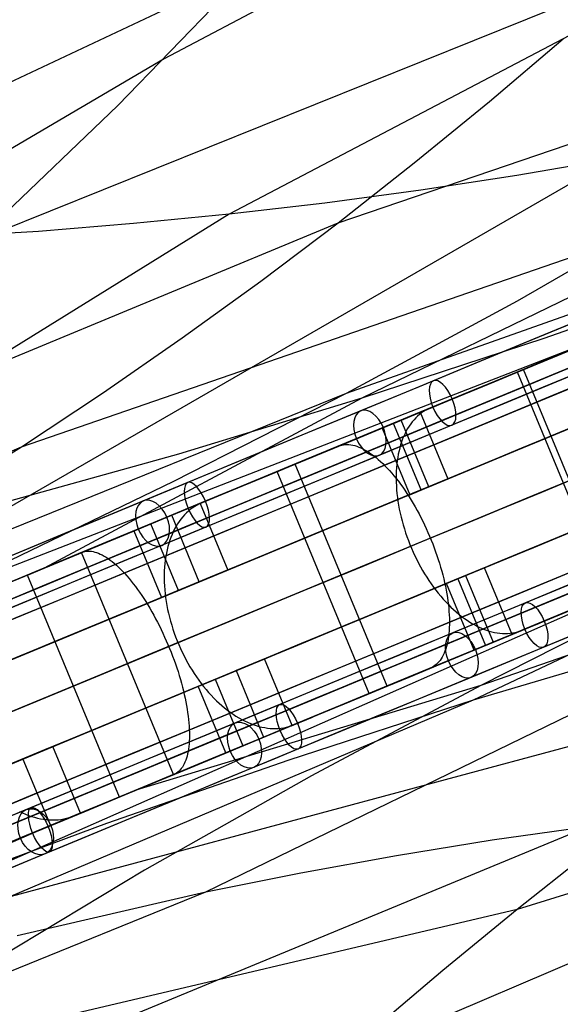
# Model space of a CAD drawing. Extents: x -3378 to 3007, y -425 to 173.
# Tile 208 of 256: x -147 to -79, y -210 to -87. Entities that reach past the tile are written whole.
import ezdxf

# ---------------------------------------------------------------- set-up
doc = ezdxf.new("R2010")
doc.units = 0
doc.layers.add('PREDEFINITO', color=7, linetype='CONTINUOUS')

msp = doc.modelspace()

# ---------------------------------------------------------------- linework, layer by layer
at = {"layer": 'PREDEFINITO'}
for p, q in [((-134.32, -97.31, 2240.26), (-75.16, -36.4, 2206.99)), ((55.11, -56.49, 1919.18), (-103.83, -133.88, 1521.33)), ((-40.75, -69.07, 1957.53), (-120.41, -110.9, 1755.61)), ((-88.8, -70.52, 1978.64), (-128.53, -91.5, 1877.89)), ((-156.42, -98.48, 2128.72), (-117.06, -79.95, 2230.52)), ((-151.87, -114.16, 2250.04), (-69.65, -81.04, 2454.43)), ((-146.33, -139.93, 2492.79), (20.78, -82.27, 2890.64)), ((-106.81, -111.96, 2474.07), (-22.46, -83.28, 2675.68)), ((-87.93, -96.82, 2464.42), (-78.72, -89, 2459.48)), ((-128.53, -91.5, 1877.89), (-167.8, -114.56, 1777.55)), ((-105.76, -133.23, 2712.14), (-2.26, -96.57, 2956.61)), ((-97.3, -104.48, 2469.28), (-87.93, -96.82, 2464.42)), ((-151.87, -114.16, 2250.04), (-134.32, -97.31, 2240.26)), ((-72.54, -104.02, 1736.28), (-205.78, -180.87, 1399.88)), ((-72.54, -104.02, 1736.28), (-84.5, -106.07, 1740.94)), ((-106.81, -111.96, 2474.07), (-97.3, -104.48, 2469.28)), ((-84.5, -106.07, 1740.94), (-96.48, -107.91, 1745.69)), ((-96.48, -107.91, 1745.69), (-108.46, -109.52, 1750.57)), ((-108.46, -109.52, 1750.57), (-120.41, -110.9, 1755.61)), ((-84.41, -121.71, 2702.93), (-63.35, -109.57, 2693.86)), ((-120.41, -110.9, 1755.61), (-196.77, -158.19, 1559.87)), ((-120.41, -110.9, 1755.61), (-132.34, -112.08, 1760.84)), ((-144.22, -113.06, 1766.24), (-221.02, -117.36, 1804.23)), ((-188.23, -145.74, 2269.75), (-106.81, -111.96, 2474.07)), ((-132.34, -112.08, 1760.84), (-144.22, -113.06, 1766.24)), ((-116.48, -119.24, 2478.79), (-106.81, -111.96, 2474.07)), ((78.12, -112.05, 1919.18), (-88.99, -169.72, 1521.33)), ((-123.31, -195.49, 2492.79), (35.63, -118.1, 2890.64)), ((-58.58, -118.51, 1501.65), (-81.12, -126.41, 1511.51)), ((-126.29, -126.34, 2483.48), (-116.48, -119.24, 2478.79)), ((-105.76, -133.23, 2712.14), (-84.41, -121.71, 2702.93)), ((-89.89, -171.54, 2712.14), (9.22, -124.29, 2956.61)), ((-70.37, -124.78, 1459.39), (-83.62, -130.27, 1451.9)), ((-230.6, -187.08, 2531.2), (-73.93, -126.26, 2909.97)), ((-136.24, -133.23, 2488.14), (-126.29, -126.34, 2483.48)), ((-81.12, -126.41, 1511.51), (-103.83, -133.88, 1521.33)), ((-85.4, -131, 2901.26), (-73.16, -125.93, 2910.55)), ((-83.67, -130.29, 1462.11), (-79.42, -128.53, 1453.23)), ((-83.62, -130.27, 1451.9), (-97.04, -135.83, 1444.71)), ((-97.45, -136, 2891.68), (-85.4, -131, 2901.26)), ((-84.43, -130.6, 2888.74), (-89.88, -132.86, 2896.81)), ((-72.95, -158.32, 2888.74), (-84.43, -130.6, 2888.74)), ((-72.19, -158, 1462.11), (-83.67, -130.29, 1462.11)), ((-267.02, -198.53, 2309.74), (-105.76, -133.23, 2712.14)), ((-146.33, -139.93, 2492.79), (-136.24, -133.23, 2488.14)), ((-103.83, -133.88, 1521.33), (-143.53, -155.08, 1422.74)), ((-127.32, -144.22, 2721.55), (-105.76, -133.23, 2712.14)), ((-103.83, -133.88, 1521.33), (-126.74, -140.86, 1531.09)), ((-95.32, -135.12, 2904.89), (-95.6, -135.24, 2905.31)), ((-93.15, -134.21, 2901.66), (-95.32, -135.12, 2904.89)), ((-97.04, -135.83, 1444.71), (-110.6, -141.45, 1437.84)), ((-109.3, -140.9, 2881.83), (-97.45, -136, 2891.68)), ((-97.11, -136.33, 2907.79), (-97.33, -136.56, 2908.2)), ((-96.88, -136.11, 2907.38), (-97.11, -136.33, 2907.79)), ((-96.64, -135.9, 2906.97), (-96.88, -136.11, 2907.38)), ((-96.39, -135.71, 2906.56), (-96.64, -135.9, 2906.97)), ((-96.57, -135.63, 2891.46), (-93.13, -143.95, 2891.46)), ((-96.14, -135.54, 2906.14), (-96.39, -135.71, 2906.56)), ((-95.87, -135.38, 2905.73), (-96.14, -135.54, 2906.14)), ((-95.6, -135.24, 2905.31), (-95.87, -135.38, 2905.73)), ((-101.32, -137.6, 1441.5), (-97.87, -145.91, 1441.5)), ((-96.45, -145.32, 2896.26), (-99.9, -137.01, 2896.26)), ((-95.5, -144.93, 1436.08), (-98.95, -136.62, 1436.08)), ((-98.13, -137.65, 2909.77), (-98.3, -137.96, 2910.15)), ((-97.94, -137.36, 2909.38), (-98.13, -137.65, 2909.77)), ((-97.75, -137.08, 2908.99), (-97.94, -137.36, 2909.38)), ((-97.55, -136.81, 2908.6), (-97.75, -137.08, 2908.99)), ((-97.33, -136.56, 2908.2), (-97.55, -136.81, 2908.6)), ((-98.61, -138.61, 2910.89), (-98.76, -138.95, 2911.25)), ((-98.46, -138.28, 2910.52), (-98.61, -138.61, 2910.89)), ((-98.3, -137.96, 2910.15), (-98.46, -138.28, 2910.52)), ((-226.64, -173.86, 2289.64), (-146.33, -139.93, 2492.79)), ((-166.86, -152.74, 2502.14), (-146.33, -139.93, 2492.79)), ((-108.3, -140.49, 1431.38), (-106.77, -139.86, 1427.74)), ((-106.77, -139.86, 1427.74), (-106.57, -139.78, 1427.27)), ((-106.57, -139.78, 1427.27), (-106.36, -139.73, 1426.8)), ((-106.36, -139.73, 1426.8), (-106.15, -139.69, 1426.33)), ((-106.15, -139.69, 1426.33), (-105.93, -139.66, 1425.86)), ((-105.93, -139.66, 1425.86), (-105.7, -139.65, 1425.4)), ((-105.7, -139.65, 1425.4), (-105.47, -139.66, 1424.94)), ((-105.47, -139.66, 1424.94), (-105.23, -139.69, 1424.48)), ((-105.23, -139.69, 1424.48), (-104.99, -139.73, 1424.02)), ((-104.99, -139.73, 1424.02), (-104.74, -139.79, 1423.57)), ((-104.74, -139.79, 1423.57), (-104.49, -139.87, 1423.12)), ((-104.49, -139.87, 1423.12), (-104.23, -139.96, 1422.68)), ((-104.23, -139.96, 1422.68), (-103.97, -140.07, 1422.25)), ((-103.97, -140.07, 1422.25), (-103.71, -140.2, 1421.82)), ((-99.11, -140.06, 2912.28), (-99.21, -140.44, 2912.61)), ((-99.01, -139.68, 2911.95), (-99.11, -140.06, 2912.28)), ((-98.89, -139.31, 2911.6), (-99.01, -139.68, 2911.95)), ((-98.76, -138.95, 2911.25), (-98.89, -139.31, 2911.6)), ((-126.74, -140.86, 1531.09), (-149.86, -147.27, 1540.74)), ((-120.94, -145.73, 2871.71), (-109.3, -140.9, 2881.83)), ((-103.71, -140.2, 1421.82), (-103.45, -140.34, 1421.4)), ((-103.45, -140.34, 1421.4), (-103.18, -140.5, 1420.98)), ((-103.18, -140.5, 1420.98), (-102.91, -140.67, 1420.58)), ((-102.91, -140.67, 1420.58), (-102.63, -140.86, 1420.18)), ((-102.63, -140.86, 1420.18), (-102.36, -141.06, 1419.79)), ((-102.36, -141.06, 1419.79), (-102.08, -141.28, 1419.42)), ((-102.08, -141.28, 1419.42), (-101.8, -141.52, 1419.05)), ((-99.37, -141.25, 2913.24), (-99.43, -141.67, 2913.53)), ((-99.3, -140.84, 2912.93), (-99.37, -141.25, 2913.24)), ((-99.21, -140.44, 2912.61), (-99.3, -140.84, 2912.93)), ((-110.6, -141.45, 1437.84), (-124.3, -147.12, 1431.3)), ((-112.17, -142.09, 2865.62), (-117.99, -144.51, 2873.38)), ((-114.42, -143.03, 1445.95), (-110.6, -141.44, 1436.85)), ((-100.69, -169.81, 2865.62), (-112.17, -142.09, 2865.62)), ((-101.8, -141.52, 1419.05), (-101.52, -141.77, 1418.69)), ((-101.52, -141.77, 1418.69), (-101.24, -142.03, 1418.34)), ((-101.24, -142.03, 1418.34), (-100.96, -142.31, 1418.01)), ((-100.96, -142.31, 1418.01), (-100.68, -142.6, 1417.68)), ((-99.52, -142.54, 2914.1), (-99.55, -142.98, 2914.37)), ((-99.48, -142.1, 2913.82), (-99.52, -142.54, 2914.1)), ((-99.43, -141.67, 2913.53), (-99.48, -142.1, 2913.82)), ((-102.94, -170.74, 1445.95), (-114.42, -143.03, 1445.95)), ((-100.68, -142.6, 1417.68), (-100.4, -142.9, 1417.37)), ((-100.4, -142.9, 1417.37), (-100.12, -143.22, 1417.07)), ((-100.12, -143.22, 1417.07), (-99.85, -143.55, 1416.78)), ((-99.85, -143.55, 1416.78), (-99.57, -143.89, 1416.51)), ((-99.56, -143.43, 2914.62), (-99.57, -143.89, 2914.86)), ((-99.55, -142.98, 2914.37), (-99.56, -143.43, 2914.62)), ((-149, -154.73, 2731.24), (-127.32, -144.22, 2721.55)), ((-99.57, -143.89, 1416.51), (-99.29, -144.24, 1416.24)), ((-99.57, -143.89, 2914.86), (-99.56, -144.35, 2915.1)), ((-99.56, -144.35, 2915.1), (-99.54, -144.82, 2915.31)), ((-99.54, -144.82, 2915.31), (-99.51, -145.29, 2915.52)), ((-99.29, -144.24, 1416.24), (-99.02, -144.6, 1416)), ((-99.02, -144.6, 1416), (-98.75, -144.98, 1415.76)), ((-98.75, -144.98, 1415.76), (-98.48, -145.36, 1415.55)), ((-97.87, -145.91, 1441.5), (-95.5, -144.93, 1436.08)), ((-93.13, -143.95, 2891.46), (-96.45, -145.32, 2896.26)), ((-132.39, -150.46, 2861.31), (-120.94, -145.73, 2871.71)), ((-121.49, -145.95, 2878.04), (-123.82, -146.92, 2881.15)), ((-99.51, -145.29, 2915.52), (-99.46, -145.77, 2915.72)), ((-99.46, -145.77, 2915.72), (-99.4, -146.25, 2915.9)), ((-99.4, -146.25, 2915.9), (-99.34, -146.74, 2916.07)), ((-98.48, -145.36, 1415.55), (-98.22, -145.76, 1415.34)), ((-98.22, -145.76, 1415.34), (-97.96, -146.16, 1415.15)), ((-97.96, -146.16, 1415.15), (-97.7, -146.58, 1414.98)), ((-124.3, -147.12, 1431.3), (-138.13, -152.85, 1425.07)), ((-124.69, -147.37, 2882.35), (-124.96, -147.55, 2882.75)), ((-124.4, -147.2, 2881.95), (-124.69, -147.37, 2882.35)), ((-124.11, -147.05, 2881.55), (-124.4, -147.2, 2881.95)), ((-123.82, -146.92, 2881.15), (-124.11, -147.05, 2881.55)), ((-124.04, -147.01, 2868), (-120.6, -155.33, 2868)), ((-99.34, -146.74, 2916.07), (-99.26, -147.22, 2916.22)), ((-99.26, -147.22, 2916.22), (-99.17, -147.71, 2916.36)), ((-97.7, -146.58, 1414.98), (-97.45, -147, 1414.82)), ((-97.45, -147, 1414.82), (-97.2, -147.43, 1414.67)), ((-97.2, -147.43, 1414.67), (-96.95, -147.87, 1414.54)), ((-124.14, -156.79, 2872.62), (-127.59, -148.48, 2872.62)), ((-126.21, -148.69, 2884.71), (-126.43, -148.96, 2885.09)), ((-125.98, -148.43, 2884.32), (-126.21, -148.69, 2884.71)), ((-125.74, -148.19, 2883.93), (-125.98, -148.43, 2884.32)), ((-125.49, -147.96, 2883.54), (-125.74, -148.19, 2883.93)), ((-125.23, -147.74, 2883.15), (-125.49, -147.96, 2883.54)), ((-124.96, -147.55, 2882.75), (-125.23, -147.74, 2883.15)), ((-99.17, -147.71, 2916.36), (-99.06, -148.2, 2916.49)), ((-99.06, -148.2, 2916.49), (-98.95, -148.7, 2916.6)), ((-98.95, -148.7, 2916.6), (-98.82, -149.19, 2916.7)), ((-96.95, -147.87, 1414.54), (-96.71, -148.31, 1414.43)), ((-96.71, -148.31, 1414.43), (-96.48, -148.77, 1414.33)), ((-126.74, -157.87, 1421.1), (-130.18, -149.55, 1421.1)), ((-127.04, -149.86, 2886.2), (-127.22, -150.19, 2886.56)), ((-126.85, -149.55, 2885.83), (-127.04, -149.86, 2886.2)), ((-126.64, -149.25, 2885.46), (-126.85, -149.55, 2885.83)), ((-126.43, -148.96, 2885.09), (-126.64, -149.25, 2885.46)), ((-98.82, -149.19, 2916.7), (-98.69, -149.68, 2916.79)), ((-98.69, -149.68, 2916.79), (-98.54, -150.17, 2916.86)), ((-96.48, -148.77, 1414.33), (-96.25, -149.22, 1414.25)), ((-96.25, -149.22, 1414.25), (-96.03, -149.69, 1414.19)), ((-96.03, -149.69, 1414.19), (-95.81, -150.15, 1414.14)), ((-143.62, -155.12, 2850.65), (-132.39, -150.46, 2861.31)), ((-132.3, -150.43, 1426.64), (-128.86, -158.75, 1426.64)), ((-127.54, -150.88, 2887.26), (-127.69, -151.24, 2887.6)), ((-127.39, -150.53, 2886.91), (-127.54, -150.88, 2887.26)), ((-127.22, -150.19, 2886.56), (-127.39, -150.53, 2886.91)), ((-98.54, -150.17, 2916.86), (-98.38, -150.66, 2916.92)), ((-98.38, -150.66, 2916.92), (-98.22, -151.15, 2916.96)), ((-98.22, -151.15, 2916.96), (-98.04, -151.64, 2916.99)), ((-95.81, -150.15, 1414.14), (-95.6, -150.62, 1414.11)), ((-95.6, -150.62, 1414.11), (-95.39, -151.1, 1414.09)), ((-95.39, -151.1, 1414.09), (-95.19, -151.58, 1414.09)), ((-128.06, -152.4, 2888.56), (-128.16, -152.8, 2888.87)), ((-127.95, -152, 2888.25), (-128.06, -152.4, 2888.56)), ((-127.83, -151.61, 2887.93), (-127.95, -152, 2888.25)), ((-127.69, -151.24, 2887.6), (-127.83, -151.61, 2887.93)), ((-98.04, -151.64, 2916.99), (-97.85, -152.12, 2917.01)), ((-97.85, -152.12, 2917.01), (-97.65, -152.6, 2917.01)), ((-95.19, -151.58, 1414.09), (-95, -152.06, 1414.11)), ((-95, -152.06, 1414.11), (-94.82, -152.54, 1414.14)), ((-138.13, -152.85, 1425.07), (-152.08, -158.63, 1419.17)), ((-138.84, -153.14, 2840.92), (-145.03, -155.7, 2848.34)), ((-140.16, -153.69, 1416.73), (-138.8, -153.12, 1413.01)), ((-127.36, -180.86, 2840.92), (-138.84, -153.14, 2840.92)), ((-138.8, -153.12, 1413.01), (-138.62, -153.06, 1412.53)), ((-138.62, -153.06, 1412.53), (-138.43, -153.01, 1412.05)), ((-138.43, -153.01, 1412.05), (-138.24, -152.98, 1411.57)), ((-138.24, -152.98, 1411.57), (-138.04, -152.96, 1411.09)), ((-138.04, -152.96, 1411.09), (-137.83, -152.97, 1410.61)), ((-137.83, -152.97, 1410.61), (-137.62, -152.98, 1410.14)), ((-137.62, -152.98, 1410.14), (-137.41, -153.02, 1409.67)), ((-137.41, -153.02, 1409.67), (-137.19, -153.07, 1409.21)), ((-137.19, -153.07, 1409.21), (-136.96, -153.14, 1408.75)), ((-136.96, -153.14, 1408.75), (-136.73, -153.22, 1408.29)), ((-136.73, -153.22, 1408.29), (-136.5, -153.33, 1407.84)), ((-136.5, -153.33, 1407.84), (-136.26, -153.44, 1407.4)), ((-136.26, -153.44, 1407.4), (-136.01, -153.58, 1406.96)), ((-136.01, -153.58, 1406.96), (-135.77, -153.73, 1406.53)), ((-128.25, -153.22, 2889.17), (-128.33, -153.64, 2889.45)), ((-128.16, -152.8, 2888.87), (-128.25, -153.22, 2889.17)), ((-97.65, -152.6, 2917.01), (-97.44, -153.07, 2916.99)), ((-97.44, -153.07, 2916.99), (-97.23, -153.54, 2916.96)), ((-97.23, -153.54, 2916.96), (-97, -154, 2916.92)), ((-94.82, -152.54, 1414.14), (-94.64, -153.03, 1414.19)), ((-94.64, -153.03, 1414.19), (-94.47, -153.51, 1414.25)), ((-94.47, -153.51, 1414.25), (-94.31, -154, 1414.33)), ((-216.24, -221.74, 2531.2), (-62.45, -153.97, 2909.97)), ((-145.6, -155.94, 1431.61), (-142.2, -154.53, 1422.31)), ((-135.77, -153.73, 1406.53), (-135.52, -153.89, 1406.11)), ((-135.52, -153.89, 1406.11), (-135.27, -154.07, 1405.69)), ((-135.27, -154.07, 1405.69), (-135.01, -154.27, 1405.29)), ((-135.01, -154.27, 1405.29), (-134.75, -154.48, 1404.89)), ((-134.75, -154.48, 1404.89), (-134.49, -154.71, 1404.5)), ((-134.49, -154.71, 1404.5), (-134.23, -154.95, 1404.13)), ((-128.44, -154.52, 2890), (-128.48, -154.96, 2890.25)), ((-128.39, -154.07, 2889.73), (-128.44, -154.52, 2890)), ((-128.33, -153.64, 2889.45), (-128.39, -154.07, 2889.73)), ((-97, -154, 2916.92), (-96.77, -154.46, 2916.86)), ((-96.77, -154.46, 2916.86), (-96.52, -154.91, 2916.79)), ((-94.31, -154, 1414.33), (-94.16, -154.48, 1414.43)), ((-94.16, -154.48, 1414.43), (-94.01, -154.97, 1414.54)), ((-154.61, -159.67, 2839.74), (-143.62, -155.12, 2850.65)), ((-134.12, -183.66, 1431.61), (-145.6, -155.94, 1431.61)), ((-134.23, -154.95, 1404.13), (-133.97, -155.21, 1403.76)), ((-133.97, -155.21, 1403.76), (-133.71, -155.48, 1403.41)), ((-133.71, -155.48, 1403.41), (-133.44, -155.76, 1403.06)), ((-133.44, -155.76, 1403.06), (-133.18, -156.06, 1402.73)), ((-133.18, -156.06, 1402.73), (-132.91, -156.37, 1402.41)), ((-128.52, -155.88, 2890.73), (-128.53, -156.35, 2890.95)), ((-128.51, -155.42, 2890.5), (-128.52, -155.88, 2890.73)), ((-128.48, -154.96, 2890.25), (-128.51, -155.42, 2890.5)), ((-120.6, -155.33, 2868), (-124.14, -156.79, 2872.62)), ((-96.52, -154.91, 2916.79), (-96.27, -155.36, 2916.7)), ((-96.27, -155.36, 2916.7), (-96.01, -155.79, 2916.6)), ((-96.01, -155.79, 2916.6), (-95.74, -156.22, 2916.49)), ((-94.01, -154.97, 1414.54), (-93.88, -155.45, 1414.67)), ((-93.88, -155.45, 1414.67), (-93.75, -155.93, 1414.82)), ((-93.75, -155.93, 1414.82), (-93.63, -156.41, 1414.98)), ((-93.28, -157, 1441.5), (-90.91, -156.02, 1436.08)), ((-88.54, -155.04, 2891.46), (-91.86, -156.41, 2896.26)), ((-90.91, -156.02, 1436.08), (-87.47, -164.33, 1436.08)), ((-85.09, -163.35, 2891.46), (-88.54, -155.04, 2891.46)), ((-132.91, -156.37, 1402.41), (-132.65, -156.69, 1402.11)), ((-132.65, -156.69, 1402.11), (-132.38, -157.02, 1401.81)), ((-132.38, -157.02, 1401.81), (-132.12, -157.37, 1401.53)), ((-128.53, -156.35, 2890.95), (-128.52, -156.82, 2891.16)), ((-128.52, -156.82, 2891.16), (-128.49, -157.3, 2891.36)), ((-128.49, -157.3, 2891.36), (-128.46, -157.78, 2891.55)), ((-95.74, -156.22, 2916.49), (-95.47, -156.64, 2916.36)), ((-95.47, -156.64, 2916.36), (-95.19, -157.05, 2916.22)), ((-95.19, -157.05, 2916.22), (-94.9, -157.45, 2916.07)), ((-93.63, -156.41, 1414.98), (-93.52, -156.88, 1415.15)), ((-93.52, -156.88, 1415.15), (-93.42, -157.35, 1415.34)), ((-89.84, -165.31, 1441.5), (-93.28, -157, 1441.5)), ((-91.86, -156.41, 2896.26), (-88.42, -164.73, 2896.26)), ((-132.12, -157.37, 1401.53), (-131.86, -157.73, 1401.26)), ((-131.86, -157.73, 1401.26), (-131.59, -158.1, 1401.01)), ((-131.59, -158.1, 1401.01), (-131.33, -158.48, 1400.77)), ((-131.33, -158.48, 1400.77), (-131.08, -158.87, 1400.55)), ((-128.86, -158.75, 1426.64), (-126.74, -157.87, 1421.1)), ((-128.46, -157.78, 2891.55), (-128.41, -158.27, 2891.72)), ((-128.41, -158.27, 2891.72), (-128.35, -158.75, 2891.89)), ((-94.9, -157.45, 2916.07), (-94.6, -157.84, 2915.9)), ((-94.6, -157.84, 2915.9), (-94.3, -158.22, 2915.72)), ((-94.3, -158.22, 2915.72), (-94, -158.59, 2915.52)), ((-93.42, -157.35, 1415.34), (-93.32, -157.82, 1415.55)), ((-93.32, -157.82, 1415.55), (-93.24, -158.28, 1415.76)), ((-93.24, -158.28, 1415.76), (-93.17, -158.74, 1416)), ((-72.14, -157.99, 1451.9), (-85.56, -163.54, 1444.71)), ((-131.08, -158.87, 1400.55), (-130.82, -159.26, 1400.34)), ((-130.82, -159.26, 1400.34), (-130.57, -159.67, 1400.15)), ((-130.57, -159.67, 1400.15), (-130.32, -160.09, 1399.97)), ((-128.35, -158.75, 2891.89), (-128.28, -159.24, 2892.04)), ((-128.28, -159.24, 2892.04), (-128.19, -159.74, 2892.17)), ((-128.19, -159.74, 2892.17), (-128.1, -160.23, 2892.29)), ((-94, -158.59, 2915.52), (-93.68, -158.95, 2915.31)), ((-93.68, -158.95, 2915.31), (-93.37, -159.3, 2915.1)), ((-93.37, -159.3, 2915.1), (-93.05, -159.63, 2914.86)), ((-93.17, -158.74, 1416), (-93.1, -159.19, 1416.24)), ((-93.1, -159.19, 1416.24), (-93.05, -159.63, 1416.51)), ((-93.05, -159.63, 1416.51), (-93, -160.07, 1416.78)), ((-93.05, -159.63, 2914.86), (-92.72, -159.95, 2914.62)), ((-67.64, -158.94, 1511.51), (-88.99, -169.72, 1521.33)), ((-85.97, -163.71, 2891.68), (-73.92, -158.72, 2901.26)), ((-130.32, -160.09, 1399.97), (-130.07, -160.52, 1399.81)), ((-130.07, -160.52, 1399.81), (-129.83, -160.95, 1399.66)), ((-129.83, -160.95, 1399.66), (-129.59, -161.39, 1399.53)), ((-128.1, -160.23, 2892.29), (-127.99, -160.72, 2892.4)), ((-127.99, -160.72, 2892.4), (-127.87, -161.22, 2892.5)), ((-93, -160.07, 1416.78), (-92.97, -160.5, 1417.07)), ((-92.97, -160.5, 1417.07), (-92.94, -160.92, 1417.37)), ((-92.94, -160.92, 1417.37), (-92.92, -161.33, 1417.68)), ((-92.72, -159.95, 2914.62), (-92.39, -160.26, 2914.37)), ((-92.39, -160.26, 2914.37), (-92.06, -160.55, 2914.1)), ((-92.06, -160.55, 2914.1), (-91.72, -160.83, 2913.82)), ((-91.72, -160.83, 2913.82), (-91.39, -161.1, 2913.53)), ((-129.59, -161.39, 1399.53), (-129.36, -161.84, 1399.41)), ((-129.36, -161.84, 1399.41), (-129.13, -162.29, 1399.31)), ((-127.87, -161.22, 2892.5), (-127.74, -161.71, 2892.58)), ((-127.74, -161.71, 2892.58), (-127.59, -162.21, 2892.65)), ((-127.59, -162.21, 2892.65), (-127.44, -162.7, 2892.71)), ((-92.92, -162.13, 1418.34), (-92.93, -162.51, 1418.69)), ((-92.92, -161.33, 1417.68), (-92.91, -161.73, 1418.01)), ((-92.91, -161.73, 1418.01), (-92.92, -162.13, 1418.34)), ((-91.39, -161.1, 2913.53), (-91.05, -161.35, 2913.24)), ((-91.05, -161.35, 2913.24), (-90.7, -161.59, 2912.93)), ((-90.7, -161.59, 2912.93), (-90.36, -161.81, 2912.61)), ((-90.36, -161.81, 2912.61), (-90.02, -162.02, 2912.28)), ((-90.02, -162.02, 2912.28), (-89.67, -162.21, 2911.95)), ((-89.67, -162.21, 2911.95), (-89.33, -162.39, 2911.6)), ((-83.84, -162.83, 2904.89), (-81.67, -161.93, 2901.66)), ((-129.13, -162.29, 1399.31), (-128.9, -162.75, 1399.23)), ((-128.9, -162.75, 1399.23), (-128.68, -163.21, 1399.16)), ((-128.68, -163.21, 1399.16), (-128.47, -163.68, 1399.11)), ((-127.44, -162.7, 2892.71), (-127.27, -163.19, 2892.75)), ((-127.27, -163.19, 2892.75), (-127.1, -163.67, 2892.78)), ((-92.98, -163.25, 1419.42), (-93.02, -163.6, 1419.79)), ((-92.95, -162.89, 1419.05), (-92.98, -163.25, 1419.42)), ((-92.93, -162.51, 1418.69), (-92.95, -162.89, 1419.05)), ((-89.33, -162.39, 2911.6), (-88.98, -162.55, 2911.25)), ((-88.98, -162.55, 2911.25), (-88.64, -162.69, 2910.89)), ((-88.64, -162.69, 2910.89), (-88.3, -162.82, 2910.52)), ((-88.3, -162.82, 2910.52), (-87.96, -162.93, 2910.15)), ((-87.96, -162.93, 2910.15), (-87.62, -163.02, 2909.77)), ((-87.62, -163.02, 2909.77), (-87.28, -163.1, 2909.38)), ((-87.28, -163.1, 2909.38), (-86.95, -163.16, 2908.99)), ((-86.95, -163.16, 2908.99), (-86.62, -163.2, 2908.6)), ((-86.62, -163.2, 2908.6), (-86.29, -163.23, 2908.2)), ((-86.29, -163.23, 2908.2), (-85.97, -163.24, 2907.79)), ((-85.97, -163.24, 2907.79), (-85.65, -163.23, 2907.38)), ((-85.65, -163.23, 2907.38), (-85.33, -163.21, 2906.97)), ((-85.33, -163.21, 2906.97), (-85.02, -163.17, 2906.56)), ((-85.02, -163.17, 2906.56), (-84.72, -163.11, 2906.14)), ((-84.72, -163.11, 2906.14), (-84.42, -163.03, 2905.73)), ((-84.42, -163.03, 2905.73), (-84.13, -162.94, 2905.31)), ((-84.13, -162.94, 2905.31), (-83.84, -162.83, 2904.89)), ((-128.47, -163.68, 1399.11), (-128.26, -164.15, 1399.08)), ((-128.26, -164.15, 1399.08), (-128.05, -164.63, 1399.06)), ((-128.05, -164.63, 1399.06), (-127.86, -165.11, 1399.06)), ((-127.1, -163.67, 2892.78), (-126.91, -164.15, 2892.79)), ((-126.91, -164.15, 2892.79), (-126.71, -164.63, 2892.79)), ((-126.71, -164.63, 2892.79), (-126.5, -165.11, 2892.78)), ((-85.56, -163.54, 1444.71), (-99.12, -169.16, 1437.84)), ((-97.82, -168.62, 2881.83), (-85.97, -163.71, 2891.68)), ((-93.2, -164.58, 1420.98), (-93.28, -164.88, 1421.4)), ((-93.13, -164.27, 1420.58), (-93.2, -164.58, 1420.98)), ((-93.07, -163.94, 1420.18), (-93.13, -164.27, 1420.58)), ((-93.02, -163.6, 1419.79), (-93.07, -163.94, 1420.18)), ((-89.89, -171.54, 2712.14), (-66.64, -164.6, 2702.93)), ((-127.86, -165.11, 1399.06), (-127.66, -165.59, 1399.08)), ((-127.66, -165.59, 1399.08), (-127.48, -166.07, 1399.11)), ((-126.5, -165.11, 2892.78), (-126.28, -165.57, 2892.75)), ((-126.28, -165.57, 2892.75), (-126.05, -166.04, 2892.71)), ((-93.57, -165.7, 1422.68), (-93.69, -165.95, 1423.12)), ((-93.47, -165.44, 1422.25), (-93.57, -165.7, 1422.68)), ((-93.37, -165.17, 1421.82), (-93.47, -165.44, 1422.25)), ((-93.28, -164.88, 1421.4), (-93.37, -165.17, 1421.82)), ((-127.48, -166.07, 1399.11), (-127.3, -166.55, 1399.16)), ((-127.3, -166.55, 1399.16), (-127.13, -167.04, 1399.23)), ((-127.13, -167.04, 1399.23), (-126.96, -167.52, 1399.31)), ((-126.05, -166.04, 2892.71), (-125.82, -166.49, 2892.65)), ((-125.82, -166.49, 2892.65), (-125.57, -166.94, 2892.58)), ((-125.57, -166.94, 2892.58), (-125.31, -167.39, 2892.5)), ((-116.01, -166.41, 2868), (-119.55, -167.88, 2872.62)), ((-112.56, -174.73, 2868), (-116.01, -166.41, 2868)), ((-94.55, -167.11, 1425.86), (-94.73, -167.25, 1426.33)), ((-94.39, -166.96, 1425.4), (-94.55, -167.11, 1425.86)), ((-94.23, -166.79, 1424.94), (-94.39, -166.96, 1425.4)), ((-94.08, -166.6, 1424.48), (-94.23, -166.79, 1424.94)), ((-93.94, -166.4, 1424.02), (-94.08, -166.6, 1424.48)), ((-93.81, -166.18, 1423.57), (-93.94, -166.4, 1424.02)), ((-93.69, -165.95, 1423.12), (-93.81, -166.18, 1423.57)), ((-126.96, -167.52, 1399.31), (-126.8, -168, 1399.41)), ((-126.8, -168, 1399.41), (-126.65, -168.49, 1399.53)), ((-125.31, -167.39, 2892.5), (-125.05, -167.82, 2892.4)), ((-125.05, -167.82, 2892.4), (-124.78, -168.25, 2892.29)), ((-124.78, -168.25, 2892.29), (-124.5, -168.66, 2892.17)), ((-119.55, -167.88, 2872.62), (-116.11, -176.2, 2872.62)), ((-95.29, -167.57, 1427.74), (-96.82, -168.21, 1431.38)), ((-95.09, -167.48, 1427.27), (-95.29, -167.57, 1427.74)), ((-94.91, -167.38, 1426.8), (-95.09, -167.48, 1427.27)), ((-94.73, -167.25, 1426.33), (-94.91, -167.38, 1426.8)), ((-45.75, -168.71, 1736.28), (-194.3, -208.59, 1399.88)), ((-126.65, -168.49, 1399.53), (-126.51, -168.97, 1399.66)), ((-126.51, -168.97, 1399.66), (-126.38, -169.44, 1399.81)), ((-126.38, -169.44, 1399.81), (-126.25, -169.92, 1399.97)), ((-124.5, -168.66, 2892.17), (-124.21, -169.07, 2892.04)), ((-124.27, -169.83, 1426.64), (-122.15, -168.96, 1421.1)), ((-124.21, -169.07, 2892.04), (-123.91, -169.47, 2891.89)), ((-123.91, -169.47, 2891.89), (-123.61, -169.86, 2891.72)), ((-122.15, -168.96, 1421.1), (-118.7, -177.27, 1421.1)), ((-99.12, -169.16, 1437.84), (-112.82, -174.83, 1431.3)), ((-109.46, -173.45, 2871.71), (-97.82, -168.62, 2881.83)), ((-99.11, -169.16, 1436.85), (-102.94, -170.74, 1445.95)), ((-88.99, -169.72, 1521.33), (-132.05, -182.8, 1422.74)), ((-126.25, -169.92, 1399.97), (-126.13, -170.39, 1400.15)), ((-126.13, -170.39, 1400.15), (-126.02, -170.86, 1400.34)), ((-120.82, -178.15, 1426.64), (-124.27, -169.83, 1426.64)), ((-123.61, -169.86, 2891.72), (-123.3, -170.24, 2891.55)), ((-123.3, -170.24, 2891.55), (-122.98, -170.6, 2891.36)), ((-122.98, -170.6, 2891.36), (-122.66, -170.95, 2891.16)), ((-88.99, -169.72, 1521.33), (-110.12, -180.99, 1531.09)), ((-106.51, -172.22, 2873.38), (-100.69, -169.81, 2865.62)), ((-250.09, -239.4, 2309.74), (-89.89, -171.54, 2712.14)), ((-126.02, -170.86, 1400.34), (-125.92, -171.32, 1400.55)), ((-125.92, -171.32, 1400.55), (-125.82, -171.78, 1400.77)), ((-125.82, -171.78, 1400.77), (-125.74, -172.23, 1401.01)), ((-122.66, -170.95, 2891.16), (-122.33, -171.3, 2890.95)), ((-122.33, -171.3, 2890.95), (-122, -171.63, 2890.73)), ((-122, -171.63, 2890.73), (-121.67, -171.94, 2890.5)), ((-121.67, -171.94, 2890.5), (-121.33, -172.24, 2890.25)), ((-112.91, -179.02, 2721.55), (-89.89, -171.54, 2712.14)), ((1.45, -170.95, 1957.53), (-84.47, -197.69, 1755.61)), ((-125.74, -172.23, 1401.01), (-125.66, -172.68, 1401.26)), ((-125.66, -172.68, 1401.26), (-125.6, -173.11, 1401.53)), ((-125.6, -173.11, 1401.53), (-125.54, -173.55, 1401.81)), ((-121.33, -172.24, 2890.25), (-120.98, -172.53, 2890)), ((-120.98, -172.53, 2890), (-120.63, -172.81, 2889.73)), ((-120.63, -172.81, 2889.73), (-120.28, -173.07, 2889.45)), ((-120.28, -173.07, 2889.45), (-119.93, -173.32, 2889.17)), ((-125.54, -173.55, 1401.81), (-125.49, -173.97, 1402.11)), ((-125.49, -173.97, 1402.11), (-125.45, -174.38, 1402.41)), ((-125.45, -174.38, 1402.41), (-125.42, -174.79, 1402.73)), ((-120.9, -178.19, 2861.31), (-109.46, -173.45, 2871.71)), ((-119.93, -173.32, 2889.17), (-119.57, -173.55, 2888.87)), ((-119.57, -173.55, 2888.87), (-119.21, -173.76, 2888.56)), ((-119.21, -173.76, 2888.56), (-118.85, -173.96, 2888.25)), ((-118.85, -173.96, 2888.25), (-118.49, -174.15, 2887.93)), ((-118.49, -174.15, 2887.93), (-118.13, -174.32, 2887.6)), ((-118.13, -174.32, 2887.6), (-117.77, -174.47, 2887.26)), ((-117.77, -174.47, 2887.26), (-117.41, -174.61, 2886.91)), ((-112.33, -174.63, 2881.15), (-110.01, -173.67, 2878.04)), ((-112.82, -174.83, 1431.3), (-126.65, -180.56, 1425.07)), ((-125.42, -174.79, 1402.73), (-125.39, -175.19, 1403.06)), ((-125.39, -175.19, 1403.06), (-125.38, -175.58, 1403.41)), ((-125.38, -175.58, 1403.41), (-125.38, -175.95, 1403.76)), ((-117.41, -174.61, 2886.91), (-117.05, -174.73, 2886.56)), ((-117.05, -174.73, 2886.56), (-116.69, -174.83, 2886.2)), ((-116.69, -174.83, 2886.2), (-116.34, -174.92, 2885.83)), ((-116.34, -174.92, 2885.83), (-115.98, -174.99, 2885.46)), ((-115.98, -174.99, 2885.46), (-115.63, -175.04, 2885.09)), ((-115.63, -175.04, 2885.09), (-115.28, -175.08, 2884.71)), ((-115.28, -175.08, 2884.71), (-114.93, -175.1, 2884.32)), ((-114.93, -175.1, 2884.32), (-114.59, -175.1, 2883.93)), ((-114.59, -175.1, 2883.93), (-114.25, -175.08, 2883.54)), ((-114.25, -175.08, 2883.54), (-113.92, -175.05, 2883.15)), ((-113.92, -175.05, 2883.15), (-113.59, -175, 2882.75)), ((-113.59, -175, 2882.75), (-113.27, -174.93, 2882.35)), ((-113.27, -174.93, 2882.35), (-112.95, -174.85, 2881.95)), ((-112.95, -174.85, 2881.95), (-112.64, -174.75, 2881.55)), ((-112.64, -174.75, 2881.55), (-112.33, -174.63, 2881.15)), ((-125.39, -176.67, 1404.5), (-125.42, -177.02, 1404.89)), ((-125.38, -176.32, 1404.13), (-125.39, -176.67, 1404.5)), ((-125.38, -175.95, 1403.76), (-125.38, -176.32, 1404.13)), ((-142.41, -177.35, 2843), (-146.17, -178.91, 2847.41)), ((-138.97, -185.67, 2843), (-142.41, -177.35, 2843)), ((-132.13, -182.84, 2850.65), (-120.9, -178.19, 2861.31)), ((-125.54, -177.98, 1406.11), (-125.6, -178.27, 1406.53)), ((-125.49, -177.67, 1405.69), (-125.54, -177.98, 1406.11)), ((-125.45, -177.35, 1405.29), (-125.49, -177.67, 1405.69)), ((-125.42, -177.02, 1404.89), (-125.45, -177.35, 1405.29)), ((-146.17, -178.91, 2847.41), (-142.72, -187.22, 2847.41)), ((-135.67, -186.92, 2731.24), (-112.91, -179.02, 2721.55)), ((-125.93, -179.31, 1408.29), (-126.03, -179.53, 1408.75)), ((-125.83, -179.07, 1407.84), (-125.93, -179.31, 1408.29)), ((-125.75, -178.82, 1407.4), (-125.83, -179.07, 1407.84)), ((-125.67, -178.55, 1406.96), (-125.75, -178.82, 1407.4)), ((-125.6, -178.27, 1406.53), (-125.67, -178.55, 1406.96)), ((-126.65, -180.56, 1425.07), (-140.6, -186.34, 1419.17)), ((-126.98, -180.66, 1412.05), (-127.14, -180.76, 1412.53)), ((-126.82, -180.55, 1411.57), (-126.98, -180.66, 1412.05)), ((-126.67, -180.42, 1411.09), (-126.82, -180.55, 1411.57)), ((-126.52, -180.27, 1410.61), (-126.67, -180.42, 1411.09)), ((-126.39, -180.11, 1410.14), (-126.52, -180.27, 1410.61)), ((-126.26, -179.93, 1409.67), (-126.39, -180.11, 1410.14)), ((-126.14, -179.74, 1409.21), (-126.26, -179.93, 1409.67)), ((-126.03, -179.53, 1408.75), (-126.14, -179.74, 1409.21)), ((-133.55, -183.42, 2848.34), (-127.36, -180.86, 2840.92)), ((-110.12, -180.99, 1531.09), (-131, -192.8, 1540.74)), ((-127.31, -180.84, 1413.01), (-128.68, -181.4, 1416.73)), ((-127.14, -180.76, 1412.53), (-127.31, -180.84, 1413.01)), ((-143.13, -187.39, 2839.74), (-132.13, -182.84, 2850.65)), ((-130.72, -182.25, 1422.31), (-134.12, -183.66, 1431.61)), ((-109.01, -217.63, 2250.04), (-27.45, -182.92, 2454.43)), ((-146.58, -185.45, 2862.57), (-146.21, -185.63, 2862.26)), ((-139.73, -185.98, 2855.77), (-137.26, -184.96, 2852.8)), ((-140.6, -186.34, 1419.17), (-154.67, -192.17, 1413.6)), ((-146.21, -185.63, 2862.26), (-145.83, -185.79, 2861.94)), ((-145.83, -185.79, 2861.94), (-145.45, -185.94, 2861.62)), ((-145.45, -185.94, 2861.62), (-145.08, -186.07, 2861.29)), ((-145.08, -186.07, 2861.29), (-144.7, -186.18, 2860.95)), ((-144.7, -186.18, 2860.95), (-144.33, -186.28, 2860.61)), ((-144.33, -186.28, 2860.61), (-143.95, -186.36, 2860.26)), ((-143.95, -186.36, 2860.26), (-143.58, -186.42, 2859.9)), ((-143.58, -186.42, 2859.9), (-143.21, -186.46, 2859.54)), ((-143.21, -186.46, 2859.54), (-142.84, -186.49, 2859.18)), ((-142.84, -186.49, 2859.18), (-142.48, -186.5, 2858.81)), ((-142.48, -186.5, 2858.81), (-142.12, -186.5, 2858.44)), ((-142.12, -186.5, 2858.44), (-141.76, -186.48, 2858.06)), ((-141.76, -186.48, 2858.06), (-141.41, -186.44, 2857.69)), ((-141.41, -186.44, 2857.69), (-141.06, -186.38, 2857.31)), ((-141.06, -186.38, 2857.31), (-140.72, -186.3, 2856.92)), ((-140.72, -186.3, 2856.92), (-140.39, -186.21, 2856.54)), ((-140.39, -186.21, 2856.54), (-140.06, -186.11, 2856.16)), ((-140.06, -186.11, 2856.16), (-139.73, -185.98, 2855.77)), ((-180.03, -203.37, 2751.3), (-135.67, -186.92, 2731.24)), ((-180.03, -203.37, 2751.3), (-144, -187.75, 2838.86)), ((-157.05, -221.01, 2269.75), (-75.59, -187.33, 2474.07)), ((-153.91, -191.86, 2828.57), (-143.13, -187.39, 2839.74)), ((-87.58, -189.01, 2478.79), (-75.59, -187.33, 2474.07)), ((-99.53, -190.94, 2483.48), (-87.58, -189.01, 2478.79)), ((-75.03, -190.22, 1750.57), (-84.47, -197.69, 1755.61)), ((-111.45, -193.1, 2488.14), (-99.53, -190.94, 2483.48)), ((-131, -192.8, 1540.74), (-151.6, -205.21, 1550.28)), ((-123.31, -195.49, 2492.79), (-111.45, -193.1, 2488.14)), ((-204.09, -228.29, 2289.64), (-123.31, -195.49, 2492.79)), ((-146.89, -200.95, 2502.14), (-123.31, -195.49, 2492.79)), ((-84.47, -197.69, 1755.61), (-171.89, -218.25, 1559.87)), ((-84.47, -197.69, 1755.61), (-93.73, -205.3, 1760.84)), ((-93.73, -205.3, 1760.84), (-102.82, -213.01, 1766.24))]:
    msp.add_line(p, q, dxfattribs=at)
at = {"layer": 'PREDEFINITO', "extrusion": (-0.831123, -0.344262, -0.436713)}
msp.add_circle((88.35, 1358.52, -506), 3, dxfattribs=at)
at = {"layer": 'PREDEFINITO', "extrusion": (-0.735031, -0.30446, -0.605833)}
msp.add_circle((88.35, 2389.74, -1633.85), 3, dxfattribs=at)
at = {"layer": 'PREDEFINITO', "extrusion": (-0.849814, -0.352004, -0.392313)}
msp.add_circle((88.35, 1380.69, -402.65), 3, dxfattribs=at)
at = {"layer": 'PREDEFINITO', "extrusion": (-0.70593, -0.292406, -0.645106)}
msp.add_circle((88.35, 2305.43, -1714.41), 3, dxfattribs=at)
at = {"layer": 'PREDEFINITO', "extrusion": (0.831123, 0.344262, 0.436713)}
msp.add_circle((-118.35, 1358.52, 506), 3, dxfattribs=at)
at = {"layer": 'PREDEFINITO', "extrusion": (0.735031, 0.30446, 0.605833)}
msp.add_circle((-118.35, 2389.74, 1633.85), 3, dxfattribs=at)
at = {"layer": 'PREDEFINITO', "extrusion": (0.849814, 0.352004, 0.392313)}
msp.add_circle((-118.35, 1380.69, 402.65), 3, dxfattribs=at)
at = {"layer": 'PREDEFINITO', "extrusion": (0.70593, 0.292406, 0.645106)}
msp.add_circle((-118.35, 2305.43, 1714.41), 3, dxfattribs=at)
at = {"layer": 'PREDEFINITO', "extrusion": (0.67496, 0.279578, 0.682836)}
msp.add_circle((-118.35, 2216.95, 1790.8), 3, dxfattribs=at)
at = {"layer": 'PREDEFINITO', "extrusion": (0.866328, 0.358845, 0.347427)}
msp.add_circle((-118.35, 1397.65, 299.36), 3, dxfattribs=at)
at = {"layer": 'PREDEFINITO', "extrusion": (-0.382683, 0.92388, -3.99267e-16)}
msp.add_arc((464.74, 2116, -85.35), 748, 179.99997, 268.07693, dxfattribs=at)
at = {"layer": 'PREDEFINITO', "extrusion": (0.382683, -0.92388, 2.72371e-16)}
msp.add_arc((-464.74, 2115, 92.75), 765.61, 270.3288, 360, dxfattribs=at)
at = {"layer": 'PREDEFINITO', "extrusion": (0.382683, -0.92388, 6.05269e-17)}
msp.add_arc((305.26, 2295, 92.75), 765.61, 90.3288, 180, dxfattribs=at)
at = {"layer": 'PREDEFINITO', "extrusion": (0.382683, -0.92388, 5.10199e-16)}
msp.add_arc((-464.74, 2115, 88.35), 755, 271.13841, 360, dxfattribs=at)
at = {"layer": 'PREDEFINITO', "extrusion": (0.382683, -0.92388, -2.55099e-16)}
msp.add_arc((305.26, 2295, 88.35), 755, 91.13841, 179.99999, dxfattribs=at)
at = {"layer": 'PREDEFINITO', "extrusion": (0.382683, -0.92388, 6.65446e-17)}
msp.add_arc((305.26, 2296, 85.35), 748, 91.92308, 180.00001, dxfattribs=at)
at = {"layer": 'PREDEFINITO', "extrusion": (0.382683, -0.92388, -9.4348e-16)}
msp.add_arc((-464.74, 2115, 88.35), 751, 271.44972, 360, dxfattribs=at)
at = {"layer": 'PREDEFINITO', "extrusion": (0.382683, -0.92388, -1.20375e-15)}
msp.add_arc((305.26, 2295, 88.35), 751, 91.44972, 180, dxfattribs=at)
at = {"layer": 'PREDEFINITO', "extrusion": (-0.382683, 0.92388, 1.32028e-16)}
msp.add_arc((464.74, 2116, -88.35), 751, 179.99997, 268.07693, dxfattribs=at)
at = {"layer": 'PREDEFINITO', "extrusion": (0.382683, -0.92388, 7.80811e-16)}
msp.add_arc((-464.74, 2115, 90.35), 751, 271.44972, 360, dxfattribs=at)
at = {"layer": 'PREDEFINITO', "extrusion": (0.382683, -0.92388, 6.8321e-16)}
msp.add_arc((305.26, 2295, 90.35), 751, 91.44972, 180, dxfattribs=at)
at = {"layer": 'PREDEFINITO', "extrusion": (0.382683, -0.92388, -8.91189e-16)}
msp.add_arc((305.26, 2296, 88.35), 751, 91.92308, 180.00001, dxfattribs=at)
at = {"layer": 'PREDEFINITO', "extrusion": (-0.382683, 0.92388, 0)}
msp.add_arc((464.74, 2116, -88.35), 745, 179.99997, 268.07693, dxfattribs=at)
at = {"layer": 'PREDEFINITO', "extrusion": (0.382683, -0.92388, -1.20747e-15)}
msp.add_arc((305.26, 2296, 88.35), 745, 91.92308, 180.00001, dxfattribs=at)
at = {"layer": 'PREDEFINITO', "extrusion": (-0.382683, 0.92388, 1.00622e-15)}
msp.add_arc((464.74, 2115, -88.35), 745, 180, 268.07691, dxfattribs=at)
at = {"layer": 'PREDEFINITO', "extrusion": (-0.382683, 0.92388, 3.68949e-16)}
msp.add_arc((-305.26, 2295, -88.35), 745, 360, 88.07691, dxfattribs=at)
at = {"layer": 'PREDEFINITO', "extrusion": (0.382683, -0.92388, 1.00622e-16)}
msp.add_arc((-464.74, 2115, 90.35), 745, 271.9231, 360, dxfattribs=at)
at = {"layer": 'PREDEFINITO', "extrusion": (0.382683, -0.92388, 8.72061e-16)}
msp.add_arc((305.26, 2295, 90.35), 745, 91.92309, 180, dxfattribs=at)
at = {"layer": 'PREDEFINITO', "extrusion": (-0.382683, 0.92388, -2.32906e-16)}
msp.add_arc((464.74, 2116, -91.35), 748, 179.99997, 268.07693, dxfattribs=at)
at = {"layer": 'PREDEFINITO', "extrusion": (0.382683, -0.92388, 7.3199e-16)}
msp.add_arc((305.26, 2296, 91.35), 748, 91.92308, 180.00001, dxfattribs=at)
at = {"layer": 'PREDEFINITO', "extrusion": (0.382683, -0.92388, -3.55521e-16)}
msp.add_arc((-464.74, 2115, 103.35), 770, 270, 360, dxfattribs=at)
at = {"layer": 'PREDEFINITO', "extrusion": (0.382683, -0.92388, 6.81416e-16)}
msp.add_arc((305.26, 2295, 103.35), 770, 90, 180, dxfattribs=at)
at = {"layer": 'PREDEFINITO', "extrusion": (0.382683, -0.92388, -1.69562e-15)}
msp.add_arc((-464.74, 2115, 88.35), 735, 272.7294, 0, dxfattribs=at)
at = {"layer": 'PREDEFINITO', "extrusion": (0.382683, -0.92388, -2.11953e-16)}
msp.add_arc((305.26, 2295, 88.35), 735, 92.7294, 180, dxfattribs=at)
at = {"layer": 'PREDEFINITO', "extrusion": (0.382683, -0.92388, 8.13345e-16)}
msp.add_arc((-464.74, 2115, 97.35), 751, 271.44972, 360, dxfattribs=at)
at = {"layer": 'PREDEFINITO', "extrusion": (0.382683, -0.92388, 1.07362e-15)}
msp.add_arc((305.26, 2295, 97.35), 751, 91.44972, 180, dxfattribs=at)
at = {"layer": 'PREDEFINITO', "extrusion": (0.382683, -0.92388, 5.94568e-16)}
msp.add_arc((-464.74, 2115, 97.35), 748, 271.68544, 360, dxfattribs=at)
at = {"layer": 'PREDEFINITO', "extrusion": (0.382683, -0.92388, 1.12307e-15)}
msp.add_arc((305.26, 2295, 97.35), 748, 91.68544, 180, dxfattribs=at)
at = {"layer": 'PREDEFINITO', "extrusion": (0.382683, -0.92388, 4.0249e-16)}
msp.add_arc((-464.74, 2115, 97.35), 745, 271.9231, 360, dxfattribs=at)
at = {"layer": 'PREDEFINITO', "extrusion": (0.382683, -0.92388, 8.04979e-16)}
msp.add_arc((305.26, 2295, 97.35), 745, 91.92309, 180, dxfattribs=at)
at = {"layer": 'PREDEFINITO', "extrusion": (0.382683, -0.92388, -6.05269e-17)}
msp.add_arc((-464.74, 2115, 113.96), 765.61, 270.3288, 360, dxfattribs=at)
at = {"layer": 'PREDEFINITO', "extrusion": (0.382683, -0.92388, 1.54344e-15)}
msp.add_arc((305.26, 2295, 113.96), 765.61, 90.3288, 180, dxfattribs=at)
at = {"layer": 'PREDEFINITO', "extrusion": (0.382683, -0.92388, -2.14723e-15)}
msp.add_arc((-464.74, 2115, 109.35), 751, 271.44972, 360, dxfattribs=at)
at = {"layer": 'PREDEFINITO', "extrusion": (0.382683, -0.92388, 9.10946e-16)}
msp.add_arc((305.26, 2295, 109.35), 751, 91.44972, 180, dxfattribs=at)
at = {"layer": 'PREDEFINITO', "extrusion": (0.382683, -0.92388, 2.47278e-16)}
msp.add_arc((-464.74, 2115, 103.35), 735, 272.7294, 0, dxfattribs=at)
at = {"layer": 'PREDEFINITO', "extrusion": (0.382683, -0.92388, -2.82604e-16)}
msp.add_arc((305.26, 2295, 103.35), 735, 92.7294, 180, dxfattribs=at)
at = {"layer": 'PREDEFINITO', "extrusion": (0.382683, -0.92388, -4.2941e-16)}
msp.add_arc((-464.74, 2115, 109.35), 748, 271.68544, 360, dxfattribs=at)
at = {"layer": 'PREDEFINITO', "extrusion": (0.382683, -0.92388, 3.96379e-16)}
msp.add_arc((305.26, 2295, 109.35), 748, 91.68544, 180, dxfattribs=at)
at = {"layer": 'PREDEFINITO', "extrusion": (0.382683, -0.92388, 4.69571e-16)}
msp.add_arc((-464.74, 2115, 109.35), 745, 271.9231, 360, dxfattribs=at)
at = {"layer": 'PREDEFINITO', "extrusion": (0.382683, -0.92388, -8.3852e-16)}
msp.add_arc((305.26, 2295, 109.35), 745, 91.92309, 180, dxfattribs=at)
at = {"layer": 'PREDEFINITO', "extrusion": (0.382683, -0.92388, -1.14795e-15)}
msp.add_arc((-464.74, 2115, 118.35), 755, 271.13841, 360, dxfattribs=at)
at = {"layer": 'PREDEFINITO', "extrusion": (0.382683, -0.92388, -4.46424e-16)}
msp.add_arc((305.26, 2295, 118.35), 755, 91.13841, 179.99999, dxfattribs=at)
at = {"layer": 'PREDEFINITO', "extrusion": (0.382683, -0.92388, -7.48277e-16)}
msp.add_arc((-464.74, 2115, 116.35), 751, 271.44972, 360, dxfattribs=at)
at = {"layer": 'PREDEFINITO', "extrusion": (0.382683, -0.92388, 6.18142e-16)}
msp.add_arc((305.26, 2295, 116.35), 751, 91.44972, 180, dxfattribs=at)
at = {"layer": 'PREDEFINITO', "extrusion": (-0.382683, 0.92388, 9.31624e-16)}
msp.add_arc((464.74, 2116, -115.35), 748, 179.99997, 268.07693, dxfattribs=at)
at = {"layer": 'PREDEFINITO', "extrusion": (0.382683, -0.92388, 6.50676e-17)}
msp.add_arc((-464.74, 2115, 118.35), 751, 271.44972, 360, dxfattribs=at)
at = {"layer": 'PREDEFINITO', "extrusion": (0.382683, -0.92388, -5.20541e-16)}
msp.add_arc((305.26, 2295, 118.35), 751, 91.44972, 180, dxfattribs=at)
at = {"layer": 'PREDEFINITO', "extrusion": (0.382683, -0.92388, -1.33089e-16)}
msp.add_arc((305.26, 2296, 115.35), 748, 91.92308, 180.00001, dxfattribs=at)
at = {"layer": 'PREDEFINITO', "extrusion": (-0.382683, 0.92388, 2.44252e-15)}
msp.add_arc((464.74, 2116, -118.35), 751, 179.99997, 268.07693, dxfattribs=at)
at = {"layer": 'PREDEFINITO', "extrusion": (0.382683, -0.92388, 0)}
msp.add_arc((-464.74, 2115, 116.35), 745, 271.9231, 360, dxfattribs=at)
at = {"layer": 'PREDEFINITO', "extrusion": (0.382683, -0.92388, -4.69571e-16)}
msp.add_arc((305.26, 2295, 116.35), 745, 91.92309, 180, dxfattribs=at)
at = {"layer": 'PREDEFINITO', "extrusion": (0.382683, -0.92388, -6.93147e-16)}
msp.add_arc((305.26, 2296, 118.35), 751, 91.92308, 180.00001, dxfattribs=at)
at = {"layer": 'PREDEFINITO', "extrusion": (-0.382683, 0.92388, 1.37517e-15)}
msp.add_arc((464.74, 2116, -118.35), 745, 179.99997, 268.07693, dxfattribs=at)
at = {"layer": 'PREDEFINITO', "extrusion": (0.382683, -0.92388, -8.72061e-16)}
msp.add_arc((305.26, 2296, 118.35), 745, 91.92308, 180.00001, dxfattribs=at)
at = {"layer": 'PREDEFINITO', "extrusion": (-0.382683, 0.92388, 6.37275e-16)}
msp.add_arc((464.74, 2115, -118.35), 745, 180, 268.07691, dxfattribs=at)
at = {"layer": 'PREDEFINITO', "extrusion": (-0.382683, 0.92388, -8.3852e-16)}
msp.add_arc((-305.26, 2295, -118.35), 745, 360, 88.07691, dxfattribs=at)
at = {"layer": 'PREDEFINITO', "extrusion": (0.382683, -0.92388, 1.7967e-15)}
msp.add_arc((305.26, 2296, 121.35), 748, 91.92308, 180.00001, dxfattribs=at)
at = {"layer": 'PREDEFINITO', "extrusion": (-0.382683, 0.92388, 1.59707e-15)}
msp.add_arc((464.74, 2116, -121.35), 748, 179.99997, 268.07693, dxfattribs=at)
at = {"layer": 'PREDEFINITO', "extrusion": (0.382683, -0.92388, -1.41302e-16)}
msp.add_arc((-464.74, 2115, 118.35), 735, 272.7294, 0, dxfattribs=at)
at = {"layer": 'PREDEFINITO', "extrusion": (0.382683, -0.92388, -5.65208e-16)}
msp.add_arc((305.26, 2295, 118.35), 735, 92.7294, 180, dxfattribs=at)

doc.saveas('drawing.dxf')
